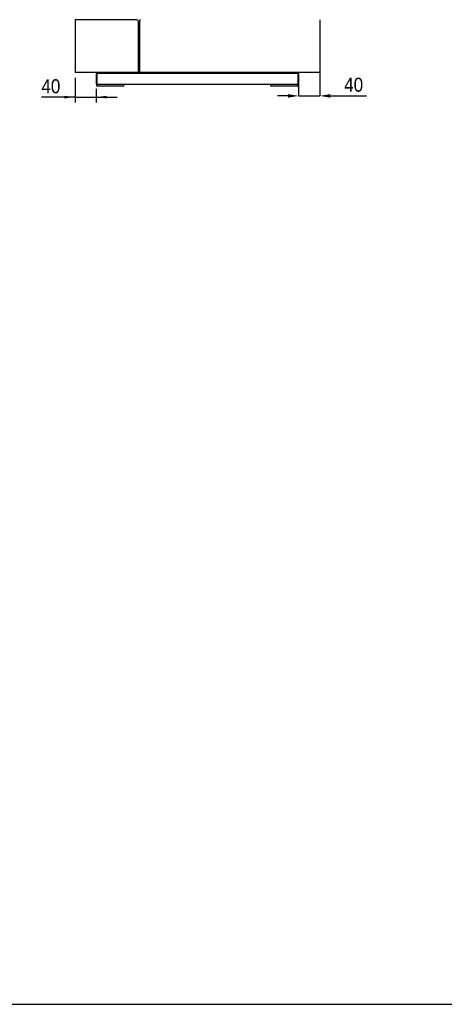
# Model space of a CAD drawing. Header units: millimetres. Extents: x 43 to 4143, y 38 to 2908.
# Tile 2 of 5: x 1794 to 2598, y 38 to 1900. Entities that reach past the tile are written whole.
import ezdxf

# ---------------------------------------------------------------- set-up
doc = ezdxf.new("R2010")
doc.units = ezdxf.units.MM
doc.header["$LTSCALE"] = 10
doc.header["$PDSIZE"] = -1
doc.linetypes.add('SLD-Solido', pattern=[0])
doc.layers.add('QUOTE', color=1, linetype='SLD-Solido')
doc.layers.add('SCHIZZI', color=9, linetype='Continuous')
doc.styles.add('SLDTEXTSTYLE1', font='Gothic.ttf', dxfattribs={"width": 0.913})
doc.dimstyles.new('SLDDIMSTYLE1', dxfattribs={"dimtxt": 26.458333, "dimasz": 20, "dimexe": 0, "dimexo": 0.0625, "dimgap": 6.614583, "dimtad": 1, "dimdec": 1, "dimrnd": 1e-09, "dimzin": 12, "dimdsep": 46, "dimtxsty": 'SLDTEXTSTYLE1', "dimsah": 1, "dimcen": 0.09, "dimadec": 0, "dimazin": 3, "dimtfac": 1, "dimtdec": 1, "dimtmove": 0, "dimatfit": 0, "dimfxl": 0, "dimfrac": 2, "dimtolj": 1, "dimtzin": 12, "dimarcsym": 0})

# ---------------------------------------------------------------- blocks, each defined once
blk = doc.blocks.new('_D_25')
at = {"layer": 'QUOTE'}
for p, q in [((1899.2, 1790.5), (1899.2, 1743.8)), ((1939.2, 1769.5), (1939.2, 1743.8)), ((1899.2, 1753.8), (1835.5, 1753.8)), ((1899.2, 1753.8), (1939.2, 1753.8)), ((1939.2, 1753.8), (1979.2, 1753.8))]:
    blk.add_line(p, q, dxfattribs=at)
for points in [[(1899.2, 1753.8), (1879.2, 1756.3), (1879.2, 1751.3)], [(1939.2, 1753.8), (1959.2, 1751.3), (1959.2, 1756.3)]]:
    blk.add_solid(points, dxfattribs=at)
at = {"layer": 'QUOTE', "insert": (1835.5, 1787.6), "char_height": 26.46, "attachment_point": 1, "style": 'SLDTEXTSTYLE1'}
blk.add_mtext('40', dxfattribs=at)
blk = doc.blocks.new('_D_26')
at = {"layer": 'Defpoints', "color": 0}
for p in [(2362.2, 1800.5), (2322.2, 1779.5), (2362.2, 1756.1)]:
    blk.add_point(p, dxfattribs=at)
at = {"layer": 'QUOTE', "color": 0, "lineweight": -2}
for p, q in [((2362.2, 1800.4), (2362.2, 1756.1)), ((2322.2, 1779.4), (2322.2, 1756.1)), ((2302.2, 1756.1), (2282.2, 1756.1)), ((2322.2, 1756.1), (2362.2, 1756.1)), ((2382.2, 1756.1), (2450.8, 1756.1))]:
    blk.add_line(p, q, dxfattribs=at)
at = {"layer": 'QUOTE', "color": 0}
for points in [[(2302.2, 1759.5), (2302.2, 1752.8), (2322.2, 1756.1)], [(2382.2, 1759.5), (2382.2, 1752.8), (2362.2, 1756.1)]]:
    blk.add_solid(points, dxfattribs=at)
at = {"layer": 'QUOTE', "color": 0, "insert": (2426.5, 1790.5), "char_height": 26.46, "attachment_point": 2, "style": 'SLDTEXTSTYLE1'}
blk.add_mtext('\\A1;40', dxfattribs=at)

msp = doc.modelspace()

# ---------------------------------------------------------------- linework, layer by layer
for p, q in [((1899.22, 1900.22), (1899.22, 1800.47)), ((1901.22, 1900.22), (1899.22, 1900.22)), ((2016.47, 1900.22), (1901.22, 1900.22)), ((2362.22, 1900.22), (2362.22, 1800.47)), ((2018.47, 1898.22), (2018.47, 1802.47)), ((2020.97, 1898.22), (2020.97, 1802.47)), ((2362.26, 1810.2), (2362.22, 1810.2)), ((2362.26, 1810.19), (2362.22, 1810.19)), ((2362.22, 1807.14), (2362.26, 1807.14)), ((2362.22, 1807.13), (2362.26, 1807.13)), ((1901.22, 1800.47), (1899.22, 1800.47)), ((2016.47, 1800.47), (1901.22, 1800.47)), ((1939.22, 1798.47), (1940.22, 1798.47)), ((1939.22, 1798.47), (1939.22, 1779.47)), ((1940.22, 1779.47), (1940.22, 1798.47)), ((2321.15, 1798.47), (1940.29, 1798.47)), ((1940.29, 1798.47), (1940.29, 1779.47)), ((1941.02, 1798.47), (1941.02, 1800.47)), ((2016.47, 1800.47), (2022.97, 1800.47)), ((2360.22, 1800.47), (2022.97, 1800.47)), ((2320.42, 1800.47), (2320.42, 1798.47)), ((2321.15, 1798.47), (2321.15, 1779.47)), ((2321.22, 1779.47), (2321.22, 1798.47)), ((2322.22, 1798.47), (2321.22, 1798.47)), ((2322.22, 1798.47), (2322.22, 1779.47)), ((2362.22, 1800.47), (2360.22, 1800.47)), ((1939.22, 1779.47), (1940.22, 1779.47)), ((1939.57, 1777.47), (1939.57, 1776.27)), ((1939.57, 1777.47), (1941.22, 1777.47)), ((1946.57, 1774.77), (1941.07, 1774.77)), ((2320.22, 1777.47), (1941.22, 1777.47)), ((1985.07, 1774.77), (1946.57, 1774.77)), ((1990.57, 1774.77), (1985.07, 1774.77)), ((1992.07, 1776.27), (1992.07, 1777.47)), ((2269.37, 1777.47), (2269.37, 1776.27)), ((2276.37, 1774.77), (2270.87, 1774.77)), ((2314.87, 1774.77), (2276.37, 1774.77)), ((2320.37, 1774.77), (2314.87, 1774.77)), ((2320.3, 1777.47), (2321.87, 1777.47)), ((2322.22, 1779.47), (2321.22, 1779.47)), ((2321.87, 1776.27), (2321.87, 1777.47))]:
    msp.add_line(p, q)
for centre, radius, start, end in [((2016.47, 1898.22), 2, 0, 90), ((2022.97, 1898.22), 2, 90, 180), ((2016.47, 1802.47), 2, 270, 0), ((2022.97, 1802.47), 2, 180, 270), ((1941.07, 1776.27), 1.5, 180, 270), ((1990.57, 1776.27), 1.5, 270, 0), ((2270.87, 1776.27), 1.5, 180, 270), ((2320.37, 1776.27), 1.5, 270, 0)]:
    msp.add_arc(centre, radius, start, end)
for points, knots in [([(1939.22, 1779.47), (1939.22, 1779.34), (1939.23, 1779.21), (1939.28, 1778.95), (1939.32, 1778.82), (1939.42, 1778.58), (1939.48, 1778.47), (1939.63, 1778.25), (1939.71, 1778.15), (1939.9, 1777.96), (1940, 1777.88), (1940.21, 1777.73), (1940.33, 1777.67), (1940.69, 1777.52), (1940.95, 1777.47), (1941.22, 1777.47)], [0, 0, 0, 0, 0.125, 0.125, 0.25, 0.25, 0.375, 0.375, 0.5, 0.5, 0.625, 0.625, 0.75, 0.75, 1, 1, 1, 1]), ([(1940.22, 1779.47), (1940.23, 1779.32), (1940.26, 1779.07), (1940.43, 1778.88), (1940.49, 1778.8)], [0, 0, 0, 0, 0.5900922, 1, 1, 1, 1]), ([(1941.22, 1777.47), (1941.18, 1777.47), (1941.14, 1777.48), (1941.06, 1777.53), (1941.02, 1777.57), (1940.95, 1777.67), (1940.91, 1777.73), (1940.83, 1777.88), (1940.79, 1777.96), (1940.72, 1778.15), (1940.68, 1778.25), (1940.6, 1778.46), (1940.56, 1778.58), (1940.44, 1778.94), (1940.37, 1779.2), (1940.29, 1779.47)], [0, 0, 0, 0, 0.125, 0.125, 0.25, 0.25, 0.375, 0.375, 0.5, 0.5, 0.625, 0.625, 0.75, 0.75, 1, 1, 1, 1]), ([(2321.15, 1779.47), (2321.11, 1779.34), (2321.07, 1779.21), (2320.99, 1778.95), (2320.95, 1778.82), (2320.88, 1778.58), (2320.84, 1778.47), (2320.76, 1778.25), (2320.72, 1778.15), (2320.64, 1777.96), (2320.61, 1777.88), (2320.53, 1777.73), (2320.49, 1777.67), (2320.37, 1777.52), (2320.3, 1777.47), (2320.22, 1777.47)], [0, 0, 0, 0, 0.125, 0.125, 0.25, 0.25, 0.375, 0.375, 0.5, 0.5, 0.625, 0.625, 0.75, 0.75, 1, 1, 1, 1]), ([(2320.22, 1777.47), (2320.35, 1777.47), (2320.48, 1777.48), (2320.74, 1777.53), (2320.86, 1777.57), (2321.1, 1777.67), (2321.22, 1777.73), (2321.44, 1777.88), (2321.54, 1777.96), (2321.72, 1778.15), (2321.81, 1778.25), (2321.95, 1778.46), (2322.02, 1778.58), (2322.17, 1778.94), (2322.22, 1779.2), (2322.22, 1779.47)], [0, 0, 0, 0, 0.125, 0.125, 0.25, 0.25, 0.375, 0.375, 0.5, 0.5, 0.625, 0.625, 0.75, 0.75, 1, 1, 1, 1]), ([(2320.94, 1778.78), (2320.95, 1778.79), (2321.06, 1778.87), (2321.18, 1779.11), (2321.2, 1779.36), (2321.22, 1779.47)], [0, 0, 0, 0, 0.0296023, 0.5457319, 1, 1, 1, 1])]:
    msp.add_open_spline(points, degree=3, knots=knots)
at = {"layer": 'SCHIZZI', "color": 7}
msp.add_lwpolyline([(4143.24, 38.22), (4143.05, 2908.22), (43.24, 2908.22), (43.24, 38.22)], close=True, dxfattribs=at)

# ---------------------------------------------------------------- dimensions: what is measured, and where the dimension line sits
at = {"layer": 'QUOTE'}
for base, p1, p2, picture, middle in [((1939.22, 1753.78), (1899.22, 1800.47), (1939.22, 1779.47), '_D_25', (1855.01, 1753.78)), ((2362.22, 1756.14), (2322.22, 1779.47), (2362.22, 1800.47), '_D_26', (2426.5, 1756.14))]:
    dim = msp.add_linear_dim(base=base, p1=p1, p2=p2, dimstyle='SLDDIMSTYLE1', dxfattribs=at)
    dim.commit()
    dim.dimension.update_dxf_attribs({"geometry": picture, "text_midpoint": middle, "dimtype": 160})

doc.saveas('drawing.dxf')
